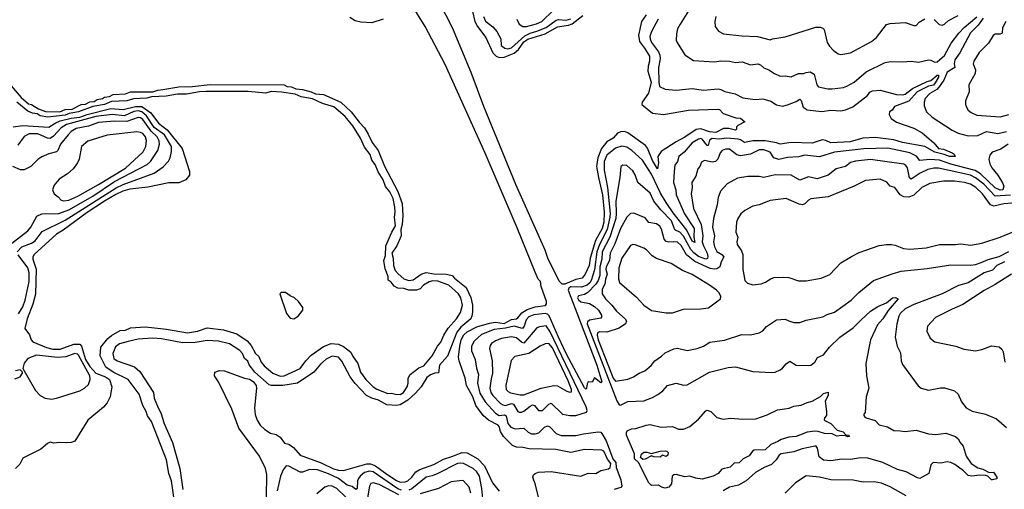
# Model space of a CAD drawing. Extents: x 1246230 to 1426786, y 660032 to 763141.
# Tile 115 of 256: x 1320488 to 1328448, y 680898 to 684690. Entities that reach past the tile are written whole.
import ezdxf

# ---------------------------------------------------------------- set-up
doc = ezdxf.new("R2010")
doc.units = 0

msp = doc.modelspace()

# ---------------------------------------------------------------- linework, layer by layer
at = {"layer": '0CON10XD'}
for points in [[(1324873.2, 682553.2), (1324848.4, 682578.4), (1324757.1, 682765), (1324735, 682829.2), (1324499.8, 683359.8), (1324240.3, 683990.3), (1324137, 684265), (1323987, 684625), (1323833.8, 684925)], [(1325934.5, 684825), (1325827.5, 684655), (1325806.7, 684615), (1325797.8, 684575), (1325795.7, 684525.7), (1325802.5, 684505), (1325865.5, 684405.5), (1325935, 684361.5), (1326105, 684350), (1326156.6, 684356.6), (1326225, 684355.6), (1326275, 684344.3), (1326329.1, 684349.1), (1326395, 684325.8), (1326455, 684334.2), (1326476.7, 684325), (1326505, 684300.8), (1326545, 684285.7), (1326590, 684255), (1326635, 684234.4), (1326675.7, 684235.7), (1326725, 684228.1), (1326785, 684255.6), (1326825, 684256.5), (1326846.6, 684263.4), (1326878.9, 684268.9), (1326911.5, 684251.5), (1326933, 684163), (1326945, 684146.7), (1327021.9, 684131.9), (1327055, 684131.8), (1327147, 684143), (1327175, 684152.2), (1327234.2, 684185), (1327331.3, 684268.7), (1327485.8, 684345.8), (1327526.8, 684353.2), (1327625, 684350), (1327695, 684356.1), (1327755, 684347.3), (1327835.9, 684365.9), (1327855, 684364.2), (1327885, 684347.1), (1327905, 684350.9), (1327965, 684402.1), (1328019.4, 684500.6), (1328079.1, 684580.9), (1328122.5, 684627.5), (1328225.6, 684714.4)], [(1324682.2, 680835), (1324658.5, 680935), (1324635.6, 680995), (1324642.9, 681015), (1324654.3, 681025), (1324682.5, 681035), (1324785, 681041.6), (1325025.2, 681004.8), (1325085, 681029.1), (1325145, 681025.3), (1325185, 681048.9), (1325246.9, 681063.1), (1325260.7, 681075), (1325266, 681105), (1325239.8, 681139.8), (1325209.6, 681205), (1325195, 681214.5), (1325055, 681218.2), (1324945, 681195.8), (1324821.7, 681218.3), (1324606.5, 681223.5), (1324555, 681234.7), (1324505, 681237.5), (1324471.8, 681251.8), (1324399, 681325), (1324374.8, 681365), (1324363.8, 681403.8), (1324355, 681414.7), (1324279.3, 681455), (1324234.2, 681495), (1324175, 681574.6), (1324151.2, 681645), (1324099.4, 681735), (1324090.8, 681795), (1324041.2, 681935), (1324036.2, 681965), (1324045.6, 682055), (1324058.3, 682105), (1324078.3, 682145), (1324105, 682170.2), (1324185, 682210), (1324285, 682240.6), (1324335, 682246.5), (1324405, 682237.2), (1324465, 682269.3), (1324503.3, 682275), (1324515, 682281.4), (1324547.7, 682322.3), (1324590.9, 682349.1), (1324655, 682372.5), (1324737.6, 682382.4), (1324748.3, 682395), (1324747.3, 682415), (1324704.9, 682535), (1324697.8, 682575), (1324680, 682595), (1324655, 682651.8), (1324510, 683010), (1324251.2, 683611.2), (1323927.7, 684327.7), (1323765, 684634.3), (1323655, 684813.5)], [(1324149, 684755), (1324168.3, 684675), (1324188.9, 684635), (1324256, 684546), (1324312.7, 684422.7), (1324340.4, 684395), (1324365, 684383.5), (1324405, 684387.2), (1324485, 684420.4), (1324519.9, 684450.1), (1324565, 684511.2), (1324595, 684533.4), (1324736.3, 684576.3), (1324835, 684631.7), (1324925, 684646.2), (1324955, 684656.5), (1325039.9, 684725)], [(1324505.8, 684695), (1324526, 684655), (1324554.5, 684634.5), (1324585, 684636.2), (1324665, 684657.1), (1324708.2, 684675), (1324804, 684766)], [(1323425.6, 684694.4), (1323335, 684666), (1323245, 684668.9), (1323200.8, 684680.8), (1323156.7, 684706.7)], [(1324236.8, 684715), (1324255, 684677.9), (1324312.3, 684632.3), (1324345.9, 684595.9), (1324378.4, 684535), (1324380.6, 684480.6), (1324410, 684460), (1324435, 684456), (1324465, 684464.2), (1324571.4, 684558.6), (1324615, 684581.8), (1324668.6, 684598.6), (1324745, 684626.8), (1324825, 684687.6), (1324845, 684692.2), (1324905, 684686), (1324945, 684696.4)], [(1325551.6, 684728.4), (1325516.1, 684675), (1325491.1, 684565), (1325498.4, 684515), (1325540.4, 684460.4), (1325579.2, 684395), (1325580.2, 684355), (1325568.6, 684315), (1325567.3, 684275), (1325593, 684185), (1325572.5, 684097.5), (1325520.2, 684025), (1325517.4, 684005), (1325605, 683935.4), (1325693.6, 683923.6), (1325895, 683958.2), (1326135, 683968), (1326146.2, 683965), (1326175, 683933.1), (1326277.7, 683897.7), (1326315, 683895.5), (1326350, 683865), (1326293.6, 683836.4), (1326282.5, 683825), (1326282.5, 683805), (1326275, 683797.5), (1326221.2, 683811.2), (1326178.6, 683811.4), (1326115, 683778.5), (1326065, 683783.3), (1325995, 683809.5), (1325956.8, 683803.2), (1325865, 683740.3), (1325795, 683704.1), (1325672.7, 683625), (1325646.9, 683585), (1325652.7, 683535), (1325645, 683486.7), (1325605, 683553.6), (1325563.9, 683653.9), (1325547.7, 683675), (1325405, 683775.2), (1325376.7, 683786.7), (1325344.8, 683785.2), (1325320.4, 683775), (1325285, 683733.7), (1325235, 683703.5), (1325190.6, 683649.4), (1325160.7, 683575), (1325152.4, 683505), (1325166.1, 683416.1), (1325200.1, 683275), (1325213.1, 683136.9), (1325209.9, 683055), (1325196.5, 683005), (1325144.2, 682905.8), (1325100.6, 682765), (1325092.2, 682705), (1325060.2, 682635), (1325035, 682603.9), (1324985, 682592.7), (1324895, 682553.6), (1324873.2, 682553.2)], [(1325650, 684695), (1325594.6, 684595), (1325583.1, 684555), (1325584, 684535), (1325596, 684505), (1325651.7, 684431.7), (1325663.1, 684405), (1325665.3, 684375), (1325651.3, 684305), (1325654.4, 684184.4), (1325661.7, 684151.7), (1325705, 684129.4), (1325795, 684120.6), (1325925, 684134.4), (1326015, 684120.5), (1326135, 684130.8), (1326156.6, 684126.6), (1326189.3, 684109.3), (1326272.5, 684092.5), (1326335, 684059.5), (1326435, 684045.6), (1326495, 684050), (1326515.7, 684045.7), (1326561.5, 684031.5), (1326605, 684002.5), (1326655, 683992.3), (1326695, 684001.5), (1326765, 684030), (1326795, 684048.9), (1326805, 684038.8), (1326822, 683985), (1326855, 683961.6), (1326972, 683948), (1327045, 683959.7), (1327125, 683953.9), (1327165, 683962.1), (1327222.9, 683987.1), (1327342.2, 684077.8), (1327360.8, 684105), (1327383.4, 684116.6), (1327445, 684121.5), (1327575, 684085.5), (1327625, 684083.1), (1327645, 684089.3), (1327705, 684133.9), (1327825, 684191.6), (1327855, 684200.3), (1327905, 684242.3), (1327915, 684242), (1327915.5, 684225), (1327889.3, 684179.3)], [(1326116.5, 684715), (1326107.8, 684675), (1326110.8, 684635), (1326136.5, 684596.5), (1326176.6, 684576.6), (1326325, 684559.4), (1326453.6, 684553.6), (1326555, 684527.5), (1326574.1, 684535.9), (1326675, 684552), (1326925, 684631.1), (1326958.7, 684628.7), (1326981.3, 684621.3), (1326990.7, 684610.7), (1327017.1, 684507.1), (1327035, 684476.7), (1327065, 684443.1), (1327105, 684413.8), (1327125, 684410), (1327205, 684421.4), (1327372.9, 684515), (1327415, 684547.1), (1327495, 684650), (1327525, 684660), (1327645, 684666.7), (1327715, 684643.3), (1327735, 684643.3), (1327760.5, 684669.5), (1327805, 684698)], [(1328276.8, 684703.2), (1328235.2, 684645), (1328173.1, 684585), (1328088.8, 684421.2), (1328049, 684365), (1328042.6, 684335), (1328046.8, 684303.2), (1327985, 684266.9), (1327958.2, 684201.8), (1327921.8, 684148.2), (1327902.5, 684127.5), (1327845.6, 684095), (1327808.6, 684055), (1327799.2, 684025), (1327800.8, 683995), (1327819.2, 683945), (1327865, 683903.8), (1328025, 683797.1), (1328074.8, 683774.8), (1328155, 683752.1), (1328234, 683756), (1328305, 683786.6), (1328395, 683771.9), (1328466, 683786)], [(1327880.5, 684690.5), (1327922.4, 684652.4), (1327945, 684647.1), (1327965, 684654.4), (1327996.6, 684683.4), (1328075, 684723.6)], [(1328460, 684675), (1328433.1, 684625), (1328429.3, 684580.7), (1328415.5, 684574.5), (1328375, 684574.4), (1328356.4, 684563.6), (1328320.6, 684499.4), (1328245, 684425.7), (1328200.6, 684355), (1328196.9, 684335), (1328213.6, 684285), (1328211.8, 684255), (1328160, 684165), (1328162.7, 684107.3), (1328133.9, 684033.9), (1328134, 684005), (1328141.2, 683985), (1328155, 683960), (1328179.7, 683939.7), (1328225, 683920), (1328415, 683906.2), (1328485, 683923.8)], [(1320418.5, 684155), (1320500.8, 684060.8), (1320560.8, 684010.8), (1320585, 684004.5), (1320641.1, 683971.1), (1320697.5, 683947.5), (1320813.4, 683946.6), (1320855, 683965.2), (1320911.7, 683968.3), (1320985, 684004.5), (1321021.1, 684008.9), (1321055, 684026), (1321090.3, 684029.7), (1321115, 684045.2), (1321157.1, 684052.9), (1321175, 684065.6), (1321215, 684069.4), (1321245, 684087.2), (1321345, 684092.3), (1321385, 684106.6), (1321565, 684108.3), (1321605, 684121.8), (1321645.3, 684125.3), (1321775, 684146.7), (1321885, 684150), (1322027.5, 684167.5), (1322625, 684165.2), (1322651.3, 684151.3), (1322685, 684148.1), (1322722, 684132), (1322775, 684126.2), (1322845, 684107.3), (1322880.5, 684090.5), (1322945, 684086.7), (1323085, 684025.2), (1323167.3, 683945), (1323231.4, 683861.4), (1323275, 683816.3), (1323306.1, 683766.1), (1323337.7, 683697.7), (1323386.1, 683635), (1323437.3, 683507.3), (1323545, 683301.5), (1323580.3, 683205), (1323584.7, 683105), (1323580, 683035), (1323570.7, 682995), (1323571.5, 682945), (1323538.1, 682865), (1323497.7, 682805), (1323508.3, 682765), (1323510, 682705), (1323524.5, 682664.5), (1323546.7, 682636.7), (1323595, 682597.2), (1323635, 682585.2), (1323669.5, 682590.5), (1323734.5, 682635.5), (1323775, 682649), (1323835, 682639.1), (1323935, 682636), (1323985, 682624.3), (1324002.9, 682602.9), (1324096.5, 682526.5), (1324135.8, 682445.8), (1324148.8, 682385), (1324148.8, 682331.2), (1324143.9, 682296.1), (1324134.2, 682275), (1324053.7, 682206.3), (1324023.4, 682166.6), (1323947.6, 681972.4), (1323881.1, 681898.9), (1323875, 681837.1), (1323845, 681834.3), (1323808.7, 681821.3), (1323779.5, 681800.5), (1323734.8, 681725), (1323688.7, 681675), (1323625, 681617.6), (1323565, 681581), (1323535, 681575.5), (1323455, 681581.1), (1323388.1, 681618.1), (1323335, 681632.5), (1323292.1, 681655), (1323201.2, 681751.2), (1323160.5, 681805), (1323093.4, 681933.4), (1323065, 681965.2), (1323015, 681971.6), (1322965, 681948.7), (1322921.1, 681908.9), (1322866.6, 681843.4), (1322735, 681755.9), (1322615, 681736.5), (1322524.8, 681734.8), (1322505, 681742.4), (1322389.4, 681845), (1322343.4, 681903.4), (1322331.9, 681931.9), (1322306.6, 681955), (1322290.2, 681995), (1322268, 682018), (1322185, 682073.7), (1322094.2, 682094.2), (1322005, 682099.4), (1321907.8, 682082.2), (1321805, 682080.5), (1321635, 682113.4), (1321562.2, 682117.8), (1321445, 682109), (1321365, 682092.3), (1321295, 682072.1), (1321263, 682047), (1321241.6, 681995), (1321249.8, 681955), (1321275.1, 681935.1), (1321417.1, 681887.1), (1321459.1, 681849.1), (1321570.1, 681680.1), (1321574.8, 681635), (1321606.9, 681555), (1321630.2, 681515), (1321646.2, 681463.8), (1321652.7, 681435), (1321722.5, 681275), (1321782, 681065), (1321807.5, 680895)], [(1321733.9, 680835), (1321715.4, 680965), (1321693.7, 681025), (1321675.7, 681135), (1321553.6, 681445), (1321521.8, 681491.8), (1321511.3, 681525), (1321483.2, 681575), (1321452.9, 681665), (1321365, 681785.3), (1321245, 681843), (1321184.2, 681884.2), (1321137.8, 681975), (1321145.3, 682045), (1321201.3, 682115), (1321230.2, 682139.8), (1321299.3, 682180.7), (1321345, 682183.9), (1321385, 682201.1), (1321505, 682209), (1321675, 682191.9), (1321845, 682162.2), (1321925, 682173.5), (1322005, 682202.3), (1322135, 682186.7), (1322245, 682153.1), (1322327.2, 682097.2), (1322359.5, 682059.5), (1322394.1, 681994.1), (1322421.3, 681971.3), (1322441.7, 681925), (1322463.7, 681893.7), (1322535, 681835.2), (1322595, 681810.2), (1322626.5, 681813.5), (1322755, 681874.2), (1322800.7, 681935), (1322845, 681980.9), (1322945, 682052.1), (1323005, 682074.8), (1323065, 682069.3), (1323105, 682051.5), (1323165, 682005.3), (1323177.9, 681975), (1323220.8, 681915), (1323243.4, 681843.4), (1323285.2, 681785), (1323344.5, 681724.5), (1323375, 681706.3), (1323465, 681670.6), (1323495, 681674.2), (1323525, 681665.2), (1323565, 681664.5), (1323589.7, 681680.3), (1323619.4, 681725), (1323629, 681755), (1323628, 681795), (1323644.5, 681825), (1323715, 681879), (1323754.7, 681895), (1323823.3, 681976.7), (1323865.2, 682055), (1323893.6, 682086.4), (1323916.5, 682143.4), (1323951.4, 682198.6), (1324019.8, 682275), (1324052.1, 682325), (1324067.5, 682385), (1324054.8, 682445), (1324035.6, 682475.6), (1323956.4, 682546.4), (1323869.5, 682579.5), (1323828.5, 682581.5), (1323797.8, 682572.2), (1323753.1, 682546.9), (1323725, 682516.2), (1323695, 682505.2), (1323635, 682506.5), (1323595, 682518.4), (1323545, 682521.9), (1323515, 682537.9), (1323491.5, 682571.5), (1323466.2, 682586.2), (1323467.4, 682615), (1323442.4, 682677.6), (1323431.8, 682745), (1323444.2, 682785), (1323448.9, 682865), (1323496.8, 682975), (1323527, 683025), (1323519, 683095), (1323524.8, 683135), (1323521.7, 683175), (1323507.3, 683247.3), (1323480.2, 683300.2), (1323445, 683342.7), (1323427.3, 683397.3), (1323385, 683461.2), (1323361.5, 683521.5), (1323335, 683555.5), (1323320.3, 683600.3), (1323275, 683661.8), (1323243.2, 683733.2), (1323181.7, 683831.7), (1323118.2, 683908.2), (1323027.2, 683987.2), (1322935, 684014.3), (1322855, 684050), (1322765, 684066.6), (1322715, 684088.9), (1322604.6, 684105.4), (1322525, 684110.2), (1322475, 684096.4), (1322335, 684111.3), (1321995, 684110), (1321942.7, 684107.3), (1321837.9, 684087.9), (1321765, 684089.7), (1321673.4, 684073.4), (1321555, 684068.5), (1321515, 684057.1), (1321409.5, 684050.5), (1321355, 684034.3), (1321229.6, 684030.4), (1321173.3, 684005), (1321080.5, 683989.5), (1320964, 683945), (1320888.6, 683931.4), (1320855, 683919.3), (1320715, 683902.1), (1320655, 683912.7), (1320629.2, 683929.2), (1320592.5, 683935), (1320555, 683952.3), (1320465, 684022.8)], [(1327889.3, 684179.3), (1327875, 684160.7), (1327835, 684153.9), (1327743, 684107), (1327675, 684032.8), (1327560.6, 683989.4), (1327540, 683960), (1327518.8, 683945), (1327516, 683925), (1327533.1, 683893.1), (1327575, 683862.5), (1327715.3, 683815.3), (1327785, 683776.7), (1327877, 683697), (1327915, 683651.1), (1327955, 683644.4), (1328025, 683614.3), (1328043, 683603), (1328050, 683585), (1328005, 683584), (1327962.2, 683602.2), (1327885, 683621.6), (1327804.8, 683664.8), (1327625, 683697.4), (1327555, 683719.2), (1327405, 683739.4), (1327305, 683733), (1327202.5, 683702.5), (1327045, 683696.4), (1327005, 683715.7), (1326975, 683720.4), (1326895, 683693.8), (1326725, 683699.3), (1326635, 683683.9), (1326605, 683696.2), (1326515, 683713.2), (1326415, 683711.2), (1326347.9, 683697.9), (1326315, 683720), (1326295, 683725.6), (1326205, 683732.2), (1326143.6, 683726.4), (1326085, 683730.4), (1326065, 683718.3), (1326055, 683674.4), (1326046, 683674), (1326006.4, 683726.4), (1325995, 683730.5), (1325975, 683726.3), (1325925.4, 683695), (1325859.1, 683620.9), (1325817.5, 683585), (1325806.4, 683545), (1325785, 683516.2), (1325778.8, 683465), (1325774.7, 683375), (1325792.2, 683315), (1325796, 683275), (1325863.5, 683123.5), (1325939.6, 683005), (1325937.9, 682935), (1325945, 682890), (1325925, 682902.5), (1325881.2, 682991.2), (1325770.1, 683130.1), (1325714.3, 683214.3), (1325669.2, 683289.2), (1325596.8, 683443.2), (1325521.9, 683555), (1325436.8, 683635), (1325395, 683661.9), (1325355, 683668.4), (1325305, 683652.5), (1325233.6, 683595), (1325214.4, 683545), (1325213.5, 683475), (1325239.5, 683335), (1325261.2, 683125), (1325259.6, 683095), (1325236.4, 682995), (1325175, 682875.7), (1325154, 682815), (1325135, 682671.1), (1325107.2, 682582.8), (1325097.6, 682565), (1325075, 682546.1), (1325031.2, 682531.2), (1324945, 682532), (1324927.3, 682522.7), (1324922.4, 682505), (1325155, 681899.5), (1325193.3, 681765), (1325185, 681758.8), (1325135, 681796.7), (1325115, 681762.5), (1325083.6, 681766.4), (1325075, 681750), (1325069.5, 681710.5), (1325065, 681706.7), (1325055, 681716), (1324905, 681993.2), (1324844.8, 682125.2), (1324767.5, 682297.5), (1324755, 682312.1), (1324735, 682317.5), (1324645, 682306.3), (1324605, 682290), (1324583.3, 682266.7), (1324566, 682214), (1324552.7, 682197.3), (1324485, 682215.8), (1324415, 682198.7), (1324325, 682188.4), (1324221.6, 682148.4), (1324161.3, 682095), (1324141.8, 682055), (1324141.8, 682015), (1324171.1, 681945), (1324180.6, 681875), (1324197.8, 681825), (1324189.5, 681755), (1324208, 681675), (1324250.6, 681605), (1324335, 681511.4), (1324365, 681493), (1324407.8, 681497.8), (1324419.9, 681489.9), (1324435, 681428.9), (1324459.3, 681399.3), (1324495, 681385.3), (1324565, 681392.2), (1324599.1, 681359.1), (1324625.3, 681345.3), (1324655, 681344.6), (1324685, 681354.6), (1324730.6, 681399.4), (1324755, 681410.9), (1324775, 681403.1), (1324825, 681348.8), (1324865, 681332.5), (1324985, 681331.1), (1325045, 681346.7), (1325165, 681362.1), (1325185, 681358.2), (1325195, 681349.4), (1325229.4, 681289.4), (1325283.4, 681145), (1325306.7, 681115), (1325309.1, 681075), (1325346.8, 680975), (1325356.8, 680923.2), (1325347.6, 680912.4), (1325293.3, 680895)], [(1320434.8, 683825.2), (1320515, 683835.8), (1320725, 683822.8), (1320775, 683855.1), (1320816.6, 683873.4), (1320905, 683895.4), (1320975, 683904.2), (1321035, 683925.1), (1321225, 683974.3), (1321325, 683965.4), (1321425, 683990), (1321475, 683988), (1321547.4, 683937.4), (1321611.7, 683855), (1321681.2, 683801.2), (1321800.8, 683650.8), (1321860.8, 683465), (1321861.2, 683435), (1321832.5, 683397.5), (1321775, 683371.4), (1321695, 683372.7), (1321525, 683338.6), (1321378.7, 683321.3), (1321323.1, 683305), (1321265, 683277.5), (1321173.9, 683225), (1321035, 683131.9), (1320839.9, 682990.1), (1320785, 682957.1), (1320604.8, 682795.2), (1320595.9, 682775), (1320595.3, 682755), (1320620.5, 682675), (1320615.2, 682474.8), (1320596, 682394), (1320548.6, 682275), (1320530.6, 682195), (1320566.7, 682145), (1320579.9, 682105), (1320595, 682088.5), (1320704.1, 682044.1), (1320755, 682030.2), (1320815, 682030.3), (1320925, 682070.3), (1320975, 682069.6), (1320988.1, 682055), (1321020.2, 681945), (1321055, 681888.4), (1321104.8, 681834.8), (1321181.2, 681805), (1321213.8, 681785), (1321234.6, 681725), (1321220, 681645), (1321195.5, 681595), (1321165, 681560), (1321038, 681455), (1320933.7, 681286.3), (1320905.4, 681274.6), (1320865, 681272.5), (1320806.3, 681276.3), (1320765, 681270.6), (1320735, 681278.1), (1320713.3, 681266.7), (1320659.2, 681220.8), (1320515, 681148.2), (1320488.8, 681101.2), (1320453.4, 681065)], [(1320468.6, 682815), (1320506.9, 682855), (1320584.1, 682885.9), (1320612.5, 682905), (1320669.7, 682980.3), (1320855, 683071.6), (1321268.1, 683331.9), (1321325, 683359.5), (1321575, 683450.8), (1321649, 683501), (1321691.2, 683548.8), (1321704.7, 683575), (1321715.8, 683625), (1321714.8, 683665), (1321659.9, 683759.9), (1321575, 683818.6), (1321514.2, 683914.2), (1321475.9, 683945.9), (1321445, 683954.1), (1321412.4, 683947.6), (1321335, 683914.9), (1321235, 683925.8), (1321105, 683907.7), (1320867.1, 683845), (1320823.7, 683816.3), (1320761.1, 683748.9), (1320735, 683730.8), (1320713.4, 683733.4), (1320635, 683768.4), (1320565, 683769.3), (1320525, 683745.6), (1320473.5, 683676.5)], [(1320412.5, 682875), (1320554.4, 682985.6), (1320578.2, 683015), (1320627, 683103), (1320668.6, 683121.4), (1320805, 683126), (1320885, 683154.2), (1321081, 683265), (1321255, 683383), (1321519, 683521), (1321545.8, 683544.2), (1321605.6, 683634.4), (1321618.4, 683685), (1321616.8, 683713.2), (1321599.3, 683745), (1321550.8, 683790.8), (1321485, 683883.1), (1321465, 683897), (1321445, 683900), (1321355, 683869.2), (1321255, 683870.5), (1321125, 683861.2), (1321045, 683831), (1320945, 683811.9), (1320905, 683786.8), (1320879.3, 683760.7), (1320818.9, 683685), (1320797.7, 683635), (1320786.2, 683623.8), (1320723.1, 683606.9), (1320667.4, 683582.6), (1320635, 683560.6), (1320577.5, 683505), (1320523.4, 683476.6), (1320495, 683478.5), (1320434, 683505)], [(1320845, 683226.7), (1320885, 683234), (1320958.2, 683265), (1321125, 683358.1), (1321345, 683492.1), (1321486.1, 683623.9), (1321507.5, 683665), (1321514.1, 683715), (1321505.3, 683745), (1321485, 683770.4), (1321465, 683780.4), (1321435, 683784.7), (1321195, 683758.9), (1321040.2, 683709.8), (1320987.5, 683665), (1320969.2, 683565), (1320954.5, 683535.5), (1320920.8, 683485), (1320873.8, 683446.2), (1320808.3, 683401.7), (1320766.8, 683353.2), (1320754.3, 683315), (1320765.8, 683285), (1320800.2, 683260.2), (1320825, 683232), (1320845, 683226.7)], [(1326347, 683597), (1326315, 683591.8), (1326285, 683597.9), (1326225, 683643.6), (1326195, 683644.5), (1326166, 683635), (1326150.6, 683615), (1326132.9, 683565), (1326112, 683545), (1326085, 683539.6), (1326025, 683552.2), (1326001.1, 683538.9), (1325986.7, 683505), (1325970, 683485), (1325953.4, 683426.6), (1325920.9, 683375), (1325925.3, 683335), (1325916.4, 683285), (1325935, 683166.7), (1325996.9, 683035), (1326011.2, 682945), (1326006.2, 682895), (1326014.8, 682865), (1326046.1, 682805), (1326052.4, 682777.6), (1326049.4, 682760.6), (1326035, 682757), (1325975, 682779.1), (1325936.9, 682806.9), (1325914.3, 682834.3), (1325855, 682941.7), (1325825, 682973.5), (1325785, 682993.4), (1325775.6, 683015), (1325757.9, 683065), (1325670, 683155), (1325614.6, 683225), (1325585, 683290.5), (1325485.3, 683375.3), (1325465, 683438), (1325445, 683470.6), (1325395, 683511.4), (1325365, 683515.7), (1325346.7, 683505), (1325338.5, 683415), (1325307, 683225), (1325311.4, 683125), (1325306.2, 683085), (1325259.5, 682935), (1325195.9, 682815), (1325194.4, 682755), (1325176.9, 682695), (1325177.4, 682625), (1325163.4, 682585), (1325144.6, 682554.6), (1325082, 682488), (1325055, 682471.9), (1325005, 682460.4), (1324998.4, 682445), (1325005, 682428.2), (1325025, 682412.9), (1325095, 682397.5), (1325134.5, 682375), (1325168.5, 682345), (1325190.4, 682305), (1325191.5, 682288.5), (1325185, 682280), (1325095, 682263.8), (1325078.6, 682251.4), (1325075.6, 682234.4), (1325315, 681611.1), (1325335, 681581.2), (1325345, 681577.3), (1325405, 681607.9), (1325535, 681611.8), (1325605, 681637.8), (1325646.2, 681663.8), (1325686.1, 681693.9), (1325725, 681736.9), (1325795, 681753.6), (1325855, 681738.9), (1325885, 681742.2), (1326065, 681844.4), (1326215, 681881.9), (1326275, 681887.8), (1326415, 681849.2), (1326565, 681840), (1326595, 681843.8), (1326635, 681863.3), (1326655, 681876.7), (1326685, 681912), (1326715, 681931.2), (1326765, 681900), (1326865, 681896.7), (1326885, 681901.2), (1326916.2, 681925), (1326938.3, 681961.7), (1326986.3, 681983.7), (1327033.3, 682045), (1327119.4, 682125), (1327225, 682202.2), (1327286.9, 682263.1), (1327365, 682335.8), (1327425, 682374), (1327495, 682404.3), (1327544.8, 682445.2), (1327567.8, 682447.8), (1327589.2, 682435), (1327508, 682342), (1327465, 682273.1), (1327423.8, 682225), (1327365.3, 682104.7), (1327328.5, 681915), (1327334.4, 681815), (1327351.9, 681715), (1327330, 681645), (1327323, 681517), (1327313.3, 681505), (1327313.3, 681495), (1327316.7, 681485), (1327331.2, 681475), (1327403.1, 681453.1), (1327435, 681419.6), (1327502.7, 681402.7), (1327555, 681373.8), (1327605, 681368.8), (1327645, 681364.5), (1327735, 681374.3), (1327835, 681345.8), (1327895, 681340), (1327975, 681350.6), (1328053, 681323), (1328075.6, 681305.6), (1328091.2, 681275), (1328116.2, 681245), (1328140, 681165), (1328180.9, 681105), (1328235, 681072.3), (1328275, 681060.3), (1328325, 681032.9), (1328360, 681035), (1328386.4, 680995), (1328386.6, 680983.4), (1328352.9, 680972.9), (1328344, 680974), (1328315, 681003.1), (1328295, 681010), (1328248.3, 681011.7), (1328185, 681004.2), (1328155, 681008.8), (1328117, 681047), (1328048.2, 681098.2), (1328015, 681113.3), (1327985, 681118.8), (1327935, 681109.6), (1327872.5, 681115), (1327853.8, 681095), (1327838.8, 681025), (1327785, 680996.2), (1327765, 680986.2), (1327745, 680989.2), (1327655, 681038.2), (1327585, 681056.4), (1327465, 681113.1), (1327345, 681149.1), (1327285, 681151.1), (1327205, 681138.8), (1327135, 681142), (1327045, 681128.4), (1326985, 681134), (1326951.2, 681161.2), (1326938.6, 681228.6), (1326926, 681245), (1326915, 681247.3), (1326815, 681224.7), (1326745, 681200.8), (1326645, 681184.4), (1326627.4, 681172.6), (1326602.9, 681135), (1326565, 681096.9), (1326506.6, 681073.4), (1326437.4, 681032.6), (1326361.9, 680965), (1326299.2, 680930.8), (1326225, 680914.5), (1326174.2, 680885.8)], [(1328479.4, 683685), (1328419.5, 683645), (1328350.8, 683619.2), (1328330, 683595), (1328323.8, 683565), (1328330.4, 683525), (1328346, 683495), (1328394.6, 683435), (1328433.8, 683373.9), (1328442.9, 683345), (1328435, 683317.5), (1328415, 683314.5), (1328375, 683333), (1328255, 683444.8), (1328212.6, 683472.6), (1328015, 683524.6), (1327924.9, 683554.9), (1327845, 683561.2), (1327765, 683551.9), (1327736.7, 683586.7), (1327685.1, 683615.1), (1327505, 683653.7), (1327312.1, 683647.9), (1327075, 683619.2), (1326955, 683582.3), (1326835, 683595.3), (1326785, 683582.6), (1326695, 683578.4), (1326625, 683561.2), (1326583.8, 683575), (1326555, 683621.2), (1326505, 683640.3), (1326465, 683638.8), (1326395, 683605.3), (1326347, 683597)], [(1327830.6, 683479.4), (1327768.1, 683451.9), (1327695, 683402.1), (1327682.6, 683412.6), (1327664.2, 683494.2), (1327652.7, 683512.7), (1327635, 683524.5), (1327365, 683561.4), (1327245, 683548.4), (1327205, 683538), (1327165, 683505.4), (1327087.5, 683485), (1327025, 683433.8), (1326935, 683405.5), (1326865, 683420.4), (1326795, 683393.3), (1326725, 683433.8), (1326595, 683436.4), (1326505, 683415.8), (1326465, 683424), (1326375.7, 683424.3), (1326290.6, 683409.4), (1326207.5, 683365), (1326154.2, 683305), (1326135.6, 683255), (1326127.5, 683195), (1326096.4, 683085), (1326087.5, 683015), (1326104.7, 682945), (1326097.2, 682895), (1326105.3, 682855), (1326125, 682817.1), (1326165.6, 682795), (1326179.6, 682775), (1326159.4, 682735), (1326148.1, 682695), (1326125, 682677), (1326104.2, 682674.2), (1326070.4, 682680.4), (1325947, 682737), (1325879.9, 682789.9), (1325835, 682866.7), (1325805, 682893.4), (1325775, 682897.5), (1325735, 682892.2), (1325715, 682897.9), (1325698.2, 682918.2), (1325677.4, 682997.4), (1325663, 683023), (1325635, 683040.8), (1325575, 683051.5), (1325545, 683090.6), (1325452.7, 683127.3), (1325425, 683124.2), (1325395, 683094.4), (1325345, 683003.6), (1325299.4, 682880.6), (1325261, 682805), (1325255.2, 682745), (1325228.8, 682695), (1325227.6, 682675), (1325238.2, 682635), (1325224.5, 682595), (1325219.3, 682555), (1325195.9, 682515), (1325196.8, 682476.8), (1325223.8, 682435), (1325275.7, 682385.7), (1325312.9, 682335), (1325383.3, 682275), (1325394.4, 682255), (1325384.4, 682235), (1325335, 682199.2), (1325235, 682168), (1325175, 682169.1), (1325159.2, 682160.8), (1325156.9, 682143.1), (1325164.9, 682105), (1325243.1, 681906.9), (1325285, 681796), (1325305, 681771.2), (1325405, 681787.5), (1325451.2, 681805), (1325495.5, 681834.5), (1325542, 681855), (1325593.6, 681896.4), (1325622.5, 681935), (1325677, 681973), (1325705, 682000.8), (1325775, 682033.1), (1325805, 682037.5), (1325885, 682017.8), (1325965, 682033.6), (1326017.2, 682052.8), (1326067.5, 682085), (1326185, 682103.3), (1326325, 682147.8), (1326395.8, 682145.8), (1326465, 682162.5), (1326495, 682178), (1326525, 682212), (1326605, 682266.2), (1326675, 682271.2), (1326705, 682258.8), (1326745, 682244), (1326795, 682245.7), (1326845, 682263.3), (1326979.8, 682290.2), (1327015, 682308.1), (1327075, 682326.9), (1327209.2, 682425), (1327272.6, 682487.4), (1327391.2, 682585), (1327541.5, 682638.5), (1327615, 682658.7), (1327825, 682680), (1328015, 682711.4), (1328175, 682707.2), (1328215, 682712.9), (1328260.7, 682729.3), (1328315.9, 682754.1), (1328405, 682778.2), (1328485, 682819.2)], [(1328497.3, 683272.7), (1328375, 683264), (1328281.6, 683361.5), (1328215, 683414), (1328175, 683434.6), (1327915, 683491.5), (1327879, 683491), (1327830.6, 683479.4)], [(1328538.2, 683211.8), (1328445, 683203.8), (1328363.4, 683183.4), (1328335.6, 683195.6), (1328271.2, 683285), (1328217.3, 683335), (1328175, 683361.1), (1328126.7, 683375), (1328045, 683385.3), (1327955, 683386), (1327846.6, 683366.6), (1327781.9, 683335), (1327715, 683271.8), (1327675, 683256.8), (1327635, 683260.8), (1327605.8, 683275), (1327564, 683334), (1327525, 683347.1), (1327497.3, 683377.3), (1327445, 683401.9), (1327325, 683391.1), (1327233.4, 683346.6), (1327025, 683258.5), (1326885, 683242.3), (1326865, 683232.1), (1326835, 683202.1), (1326815.4, 683194.6), (1326789.2, 683199.2), (1326685, 683247.3), (1326555, 683230.9), (1326465, 683195.5), (1326415, 683183.5), (1326350.6, 683149.4), (1326318.9, 683121.1), (1326294.5, 683085), (1326283.3, 683055), (1326277.1, 682975), (1326294.2, 682935), (1326285.5, 682895), (1326288.5, 682875), (1326324, 682824), (1326334.5, 682795), (1326334.2, 682675), (1326350, 682585), (1326371.7, 682561.7), (1326415, 682550), (1326482.3, 682557.7), (1326518.3, 682571.7), (1326555, 682596), (1326585, 682608), (1326665, 682612), (1326705, 682608), (1326785, 682582), (1326845, 682580), (1326967, 682603), (1327037.9, 682632.1), (1327125, 682725.7), (1327211.7, 682778.3), (1327275, 682811.4), (1327435, 682866), (1327495, 682875.8), (1327536.1, 682873.9), (1327565, 682869.2), (1327632.1, 682842.1), (1327685, 682837.1), (1327815, 682847.1), (1327925, 682875.6), (1328054.5, 682874.5), (1328095, 682880), (1328175, 682870), (1328265, 682884.5), (1328415, 682934.7), (1328525, 682980)], [(1325765, 682324), (1325855, 682352), (1325995, 682354.2), (1326055.6, 682364.4), (1326152.5, 682435), (1326157.5, 682455), (1326142.5, 682485), (1326122.5, 682505), (1326065.5, 682545.5), (1325923.3, 682633.3), (1325845, 682665.5), (1325755, 682720.6), (1325635, 682761.4), (1325602.2, 682782.2), (1325555, 682830.8), (1325533.3, 682845), (1325465, 682872.9), (1325445, 682874.3), (1325425, 682865.8), (1325355.4, 682765), (1325331.8, 682685), (1325327.7, 682597.7), (1325337.1, 682567.1), (1325475, 682450), (1325535, 682385.8), (1325595, 682342.5), (1325714.1, 682324.1), (1325765, 682324)], [(1320479.2, 682315), (1320515, 682372.3), (1320532.6, 682425), (1320563.8, 682575), (1320564.2, 682645), (1320553.9, 682685), (1320475, 682791.3)], [(1328448.5, 682735), (1328386.1, 682705), (1328352.7, 682667.3), (1328284.5, 682645), (1328155, 682565.8), (1328077.1, 682542.9), (1327945, 682476.5), (1327715, 682391.3), (1327646.9, 682355), (1327605, 682316.7), (1327593.8, 682295), (1327579.1, 682235), (1327565.6, 682125.6), (1327581.4, 682055), (1327609.2, 682000.8), (1327612.9, 681935), (1327624.2, 681905), (1327752.7, 681732.7), (1327774.3, 681714.3), (1327835, 681698), (1327932.3, 681717.7), (1327965, 681718), (1328045, 681692), (1328073.8, 681665), (1328101.2, 681605), (1328138.8, 681555), (1328189.1, 681529.1), (1328295, 681504.4), (1328385, 681468.1), (1328465, 681396.7)], [(1328505, 682636.2), (1328375, 682551.2), (1328285, 682503.3), (1328111.1, 682388.9), (1328025, 682353.1), (1327891.2, 682285), (1327827.5, 682215), (1327820.8, 682175), (1327847.6, 682117.6), (1327885, 682089.2), (1328055, 682054), (1328120.3, 682030.3), (1328213.9, 682016.1), (1328265, 682026.2), (1328345, 682057.5), (1328407, 682047), (1328428.8, 682028.8), (1328438.8, 682008.8), (1328452.9, 681925)], [(1322705, 682273.5), (1322740.8, 682295), (1322776.2, 682345), (1322776.7, 682365), (1322742.5, 682415), (1322710, 682445), (1322675, 682460), (1322636.4, 682486.4), (1322603, 682487), (1322592.5, 682475), (1322645, 682318.8), (1322675, 682280.8), (1322705, 682273.5)], [(1324935, 681492.5), (1324985, 681494.6), (1325070.4, 681519.6), (1325074.7, 681535.3), (1325066.9, 681565), (1324775, 682175.3), (1324745, 682218), (1324689.3, 682210.7), (1324669.1, 682200.9), (1324565, 682079.2), (1324545, 682085.3), (1324505, 682119.7), (1324465, 682128.6), (1324384.4, 682115.6), (1324333.8, 682096.2), (1324303.1, 682075), (1324291.5, 682058.5), (1324286.2, 682035), (1324306.8, 681935), (1324309.1, 681835), (1324299.1, 681789.1), (1324288.4, 681715), (1324298.3, 681678.3), (1324312, 681655), (1324375, 681591.6), (1324395, 681578.8), (1324415.3, 681575.3), (1324465, 681590.6), (1324481.1, 681585), (1324515, 681526.7), (1324525, 681519.6), (1324545, 681519.6), (1324565, 681528.4), (1324615, 681570.4), (1324635, 681579.2), (1324649.4, 681575), (1324683.4, 681533.4), (1324715, 681533.1), (1324765, 681584.5), (1324785, 681592.5), (1324875, 681503.8), (1324935, 681492.5)], [(1324535, 681660), (1324565, 681661.3), (1324705, 681715.8), (1324805, 681736), (1324835, 681732.8), (1324911.3, 681691.3), (1324935, 681682.9), (1324948, 681685), (1324949.1, 681705), (1324922.2, 681775), (1324795, 682039.7), (1324765, 682075.9), (1324735, 682072), (1324695, 682054.7), (1324604.8, 681995.2), (1324490.6, 681969.4), (1324461.1, 681938.9), (1324419.2, 681735), (1324422.1, 681705), (1324436.5, 681686.5), (1324455, 681678), (1324535, 681660)], [(1320745, 681625.7), (1320785, 681634.4), (1320975, 681693.6), (1321012.5, 681715), (1321044.3, 681745), (1321058.5, 681785), (1321055.4, 681814.6), (1320965, 681979.7), (1320955, 681989.2), (1320935, 681993.7), (1320861.5, 681968.5), (1320795, 681961.2), (1320625, 681980.4), (1320553.8, 681955), (1320525, 681917.5), (1320512.5, 681872.5), (1320617.5, 681695), (1320655, 681655.8), (1320695, 681634.4), (1320745, 681625.7)], [(1320449.3, 681790.7), (1320492.5, 681805), (1320510, 681835), (1320510, 681845), (1320491.7, 681861.7), (1320455, 681853.3)], [(1322484.8, 680834.8), (1322487.1, 681017.1), (1322476.1, 681066.1), (1322426.7, 681165), (1322260.8, 681390.8), (1322203.2, 681545), (1322094.7, 681764.7), (1322063.3, 681815), (1322065.7, 681844.3), (1322102.7, 681857.3), (1322145, 681853.2), (1322306.4, 681796.3), (1322345, 681788.3), (1322375, 681767.9), (1322399.4, 681735), (1322403.8, 681715), (1322387, 681555), (1322392.6, 681502.6), (1322407.9, 681455), (1322432.4, 681415), (1322469.4, 681379.4), (1322515, 681352.4), (1322560.5, 681339.5), (1322595, 681318.9), (1322629.8, 681269.8), (1322665, 681262.2), (1322701.5, 681235), (1322755, 681172.2), (1322925, 681111.8), (1323025, 681062.7), (1323065, 681051.3), (1323105, 681050.8), (1323295, 681103.4), (1323325, 681103.8), (1323365, 681088.4), (1323455, 681019.9), (1323535, 680967.6), (1323565, 680955.7), (1323605, 680957.2), (1323625, 680965.3), (1323658.6, 680995), (1323691.6, 681038.4), (1323721.9, 681058.1), (1323835, 681098.4), (1323915, 681141.6), (1323982.7, 681162.7), (1324065, 681194.8), (1324105, 681192.6), (1324191.4, 681145), (1324246.8, 681086.8), (1324310, 680950), (1324365, 680882.9)], [(1325705, 680905.7), (1325676.7, 680915), (1325651.7, 680931.7), (1325595, 680928.2), (1325575, 680949.4), (1325491.3, 681115), (1325457.2, 681145), (1325459.2, 681185), (1325394.1, 681335), (1325392.4, 681357.6), (1325399.5, 681370.5), (1325434.4, 681385.6), (1325470.3, 681389.7), (1325553, 681417), (1325585, 681420.9), (1325675, 681400), (1325765, 681404.4), (1325814.5, 681384.5), (1325855, 681384.5), (1325905.7, 681405), (1325976.2, 681465), (1326035, 681532.5), (1326045, 681536.2), (1326075, 681526), (1326125, 681478.9), (1326175, 681463.1), (1326235, 681471.4), (1326335, 681463.6), (1326437.9, 681467.9), (1326530.8, 681499.2), (1326615, 681538.6), (1326707.9, 681552.1), (1326745, 681569.2), (1326805, 681576.9), (1326855, 681600), (1326895, 681608.8), (1326961.7, 681648.3), (1326985, 681670.6), (1327025, 681683.3), (1327024.2, 681655), (1326999.3, 681610.7), (1327011.4, 681525), (1327010, 681495), (1326993.3, 681475), (1326992.5, 681455), (1327045, 681430), (1327096.7, 681375), (1327145, 681361.4), (1327167, 681337), (1327190, 681335), (1327197.5, 681325), (1327181.7, 681321.7), (1327165, 681330), (1327135, 681331.4), (1327095, 681326.9), (1327055.4, 681345.4), (1326995, 681348.5), (1326943.3, 681365), (1326915, 681366.9), (1326855, 681358), (1326765, 681325.4), (1326705, 681320), (1326645, 681300.4), (1326617.4, 681285), (1326561.6, 681258.4), (1326515, 681217.7), (1326425, 681214.8), (1326411.1, 681205), (1326385, 681167.5), (1326335.5, 681144.5), (1326305, 681112.5), (1326265, 681108.6), (1326232.3, 681077.7), (1326165, 681061.1), (1326134, 681025), (1326095, 681003.3), (1326005, 680980.8), (1325955, 680987.8), (1325905, 681004.6), (1325865, 680998.5), (1325795, 681016.9), (1325775, 681014.2), (1325763.1, 681005), (1325756.9, 680943.1), (1325735, 680914.3), (1325705, 680905.7)], [(1325525, 681139), (1325507.7, 681155), (1325515, 681180.8), (1325535, 681198.1), (1325557.9, 681197.9), (1325595, 681185.8), (1325665, 681206.1), (1325705, 681207.9), (1325720, 681205), (1325731.1, 681195), (1325727.2, 681172.8), (1325715, 681161.8), (1325685, 681172.5), (1325665, 681157.7), (1325615, 681160.3), (1325595, 681168), (1325545, 681140), (1325525, 681139)], [(1323575, 680889.6), (1323545, 680902.3), (1323345, 681038.6), (1323315, 681044.2), (1323276.1, 681033.9), (1323240.3, 681005), (1323226.1, 680985), (1323219.4, 680965), (1323217.3, 680905), (1323205, 680896.7), (1323175, 680921), (1323135, 680931.9), (1323066.7, 680985), (1322985, 681023.7), (1322894.8, 681054.8), (1322831, 681059), (1322775, 681036.8), (1322755, 681035.3), (1322665, 681085.5), (1322642.9, 681087.1), (1322618.9, 681055), (1322597.5, 681005), (1322570.8, 680885)], [(1324243, 680715), (1324223.9, 680905), (1324205.3, 681005), (1324185, 681037.9), (1324154.5, 681065), (1324075.6, 681105.6), (1324055, 681109.7), (1324028.6, 681105), (1323867.8, 681025), (1323823.5, 681006.5), (1323773.5, 680996.5), (1323658.4, 680901.6), (1323635, 680890)], [(1327654, 680844), (1327525, 680916.9), (1327455, 680947.8), (1327395, 680958.9), (1327305.5, 680954.5), (1327225, 680970.5), (1327045, 680973.8), (1326955, 680995.4), (1326845, 681007.1), (1326760.9, 680949.1), (1326675, 680866)], [(1323125, 680834.8), (1323051.5, 680905), (1323015, 680923.3), (1322985, 680924.6), (1322955.3, 680914.7), (1322889.8, 680860.2)], [(1323552.7, 680852.7), (1323395, 680935.7), (1323345, 680950.4), (1323326.6, 680943.4), (1323315.8, 680924.2), (1323296.1, 680813.9)], [(1324136.1, 680866.1), (1324121.8, 680915), (1324076.2, 680965), (1324065, 680968), (1323975, 680957.2), (1323875, 680905.4), (1323725, 680861.2)]]:
    msp.add_lwpolyline(points, dxfattribs=at)

doc.saveas('drawing.dxf')
